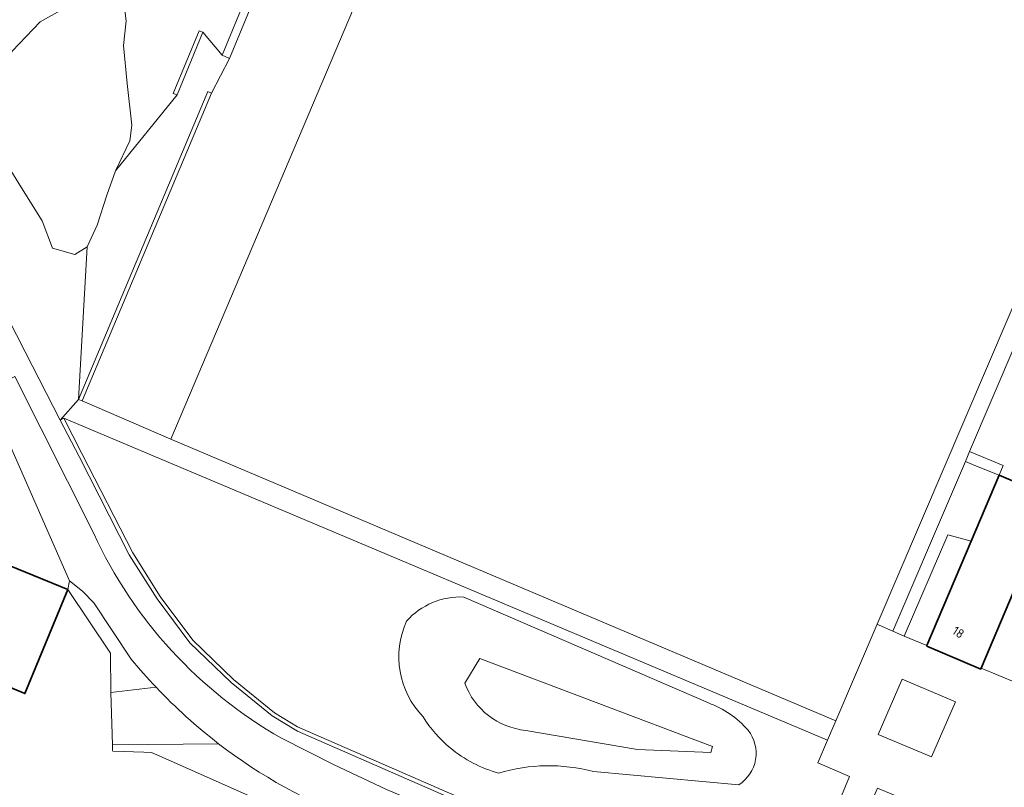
# Model space of a CAD drawing. Extents: x 184422 to 188298, y 343471 to 350189.
# Tile 116 of 256: x 185790 to 185888, y 346957 to 347033. Entities that reach past the tile are written whole.
import ezdxf
from ezdxf.enums import TextEntityAlignment as Align

# ---------------------------------------------------------------- set-up
doc = ezdxf.new("R2010")
doc.units = 0
for name, color, linetype, lineweight in [('B-WA-GR-BEPLANTING_CULTUUR_HEESTERS-GV', 252, 'Continuous', 18), ('B-WA-GW-TALUD_KRUIN-G', 252, 'Continuous', 18), ('B-WA-OG-TERREIN_CULTUURSCHEIDING-GV', 252, 'Continuous', 18), ('B-WA-OG-TERREIN_ERF-GV', 252, 'Continuous', 18), ('B-WA-OG-WEG-GV', 252, 'Continuous', 18), ('B-WA-VH-VERHARDING_ASFALT-GV', 252, 'Continuous', 18), ('B-WA-VH-VERHARDING_HALFVERHARDING_GRIND-GV', 252, 'Continuous', 18), ('B-WA-VH-VERHARDING_OPEN-GV', 252, 'Continuous', 18), ('B-WA-VH-VERHARDING_TEGEL-GV', 252, 'Continuous', 18), ('B-WE-OG-BEBOUWING-GV', 250, 'Continuous', 35), ('B-WE-OG-BEBOUWING-T18', 10, 'Continuous', 18)]:
    doc.layers.add(name, color=color, linetype=linetype, lineweight=lineweight)
doc.styles.add('NLCS-ISO-M500-T18', font='NLCS-ISO.ttf', dxfattribs={"height": 0.9})

msp = doc.modelspace()

# ---------------------------------------------------------------- linework, layer by layer
at = {"layer": 'B-WA-GR-BEPLANTING_CULTUUR_HEESTERS-GV', "flags": 128}
for points in [[(185810.179, 347029.56), (185810.918, 347029.254), (185820.758, 347053.066), (185838.539, 347094.882), (185837.721, 347094.985), (185820.032, 347053.404)], [(185810.179, 347029.56), (185810.918, 347029.254), (185820.758, 347053.066), (185838.539, 347094.882), (185837.721, 347094.985), (185820.032, 347053.404)], [(185810.179, 347029.56), (185810.918, 347029.254), (185820.758, 347053.066), (185838.539, 347094.882), (185837.721, 347094.985), (185820.032, 347053.404)], [(185808.261, 347031.852), (185807.891, 347032.004), (185805.32, 347025.758), (185805.69, 347025.606)], [(185808.261, 347031.852), (185807.891, 347032.004), (185805.32, 347025.758), (185805.69, 347025.606)], [(185808.261, 347031.852), (185807.891, 347032.004), (185805.32, 347025.758), (185805.69, 347025.606)], [(185796.241, 346995.107), (185809.138, 347025.78), (185808.769, 347025.936), (185795.872, 346995.263)], [(185796.241, 346995.107), (185809.138, 347025.78), (185808.769, 347025.936), (185795.872, 346995.263)], [(185796.241, 346995.107), (185809.138, 347025.78), (185808.769, 347025.936), (185795.872, 346995.263)], [(185794.063, 346993.2), (185795.932, 346989.558), (185800.93, 346979.785), (185803.699, 346975.382), (185806.977, 346971.012), (185811.071, 346967.04), (185815.164, 346963.711), (185817.515, 346962.289), (185817.695, 346962.21), (185817.697, 346962.209), (185849.463, 346948.321), (185872.4, 346938.356), (185872.489, 346938.318), (185872.753, 346938.622), (185849.595, 346948.7), (185817.699, 346962.646), (185815.396, 346964.038), (185811.334, 346967.342), (185807.279, 346971.277), (185804.027, 346975.611), (185801.278, 346979.982), (185796.213, 346989.887), (185794.403, 346993.402)], [(185794.063, 346993.2), (185795.932, 346989.558), (185800.93, 346979.785), (185803.699, 346975.382), (185806.977, 346971.012), (185811.071, 346967.04), (185815.164, 346963.711), (185817.515, 346962.289), (185817.695, 346962.21), (185817.697, 346962.209), (185849.463, 346948.321), (185872.4, 346938.356), (185872.489, 346938.318), (185872.753, 346938.622), (185849.595, 346948.7), (185817.699, 346962.646), (185815.396, 346964.038), (185811.334, 346967.342), (185807.279, 346971.277), (185804.027, 346975.611), (185801.278, 346979.982), (185796.213, 346989.887), (185794.403, 346993.402)], [(185794.063, 346993.2), (185795.932, 346989.558), (185800.93, 346979.785), (185803.699, 346975.382), (185806.977, 346971.012), (185811.071, 346967.04), (185815.164, 346963.711), (185817.515, 346962.289), (185817.695, 346962.21), (185817.697, 346962.209), (185849.463, 346948.321), (185872.4, 346938.356), (185872.489, 346938.318), (185872.753, 346938.622), (185849.595, 346948.7), (185817.699, 346962.646), (185815.396, 346964.038), (185811.334, 346967.342), (185807.279, 346971.277), (185804.027, 346975.611), (185801.278, 346979.982), (185796.213, 346989.887), (185794.403, 346993.402)]]:
    msp.add_lwpolyline(points, close=True, dxfattribs=at)
at = {"layer": 'B-WA-GW-TALUD_KRUIN-G'}
for points in [[(185834.274, 346975.568, 0.229118), (185828.57, 346973.168)], [(185834.274, 346975.568, 0.229118), (185828.57, 346973.168)], [(185834.274, 346975.568, 0.229118), (185828.57, 346973.168)], [(185828.57, 346973.168, 0.309739), (185830.217, 346963.623)], [(185828.57, 346973.168, 0.309739), (185830.217, 346963.623)], [(185828.57, 346973.168, 0.309739), (185830.217, 346963.623)], [(185862.591, 346962.286, 0.130642), (185858.645, 346965.008)], [(185862.591, 346962.286, 0.130642), (185858.645, 346965.008)], [(185862.591, 346962.286, 0.130642), (185858.645, 346965.008)], [(185830.217, 346963.623, 0.079945), (185832.911, 346960.539)], [(185830.217, 346963.623, 0.079945), (185832.911, 346960.539)], [(185830.217, 346963.623, 0.079945), (185832.911, 346960.539)], [(185861.669, 346956.866, 0.445551), (185862.591, 346962.286)], [(185861.669, 346956.866, 0.445551), (185862.591, 346962.286)], [(185861.669, 346956.866, 0.445551), (185862.591, 346962.286)], [(185832.911, 346960.539, 0.106544), (185837.735, 346958.023)], [(185832.911, 346960.539, 0.106544), (185837.735, 346958.023)], [(185832.911, 346960.539, 0.106544), (185837.735, 346958.023)], [(185837.735, 346958.023, -0.138831), (185847.193, 346958.166)], [(185837.735, 346958.023, -0.138831), (185847.193, 346958.166)], [(185837.735, 346958.023, -0.138831), (185847.193, 346958.166)]]:
    msp.add_lwpolyline(points, format="xyb", dxfattribs=at)
at = {"layer": 'B-WA-GW-TALUD_KRUIN-G', "flags": 128}
for points in [[(185858.645, 346965.008), (185834.274, 346975.568)], [(185858.645, 346965.008), (185834.274, 346975.568)], [(185858.645, 346965.008), (185834.274, 346975.568)], [(185847.193, 346958.166), (185861.669, 346956.866)], [(185847.193, 346958.166), (185861.669, 346956.866)], [(185847.193, 346958.166), (185861.669, 346956.866)]]:
    msp.add_lwpolyline(points, dxfattribs=at)
at = {"layer": 'B-WA-OG-TERREIN_CULTUURSCHEIDING-GV', "flags": 128}
for points in [[(185900.347, 347113.651), (185880.025, 347122.481), (185879.85, 347121.846), (185873.24, 347096.017), (185871.879, 347090.7), (185846.911, 347093.832), (185838.539, 347094.882), (185820.758, 347053.066), (185810.918, 347029.254), (185809.138, 347025.78), (185796.241, 346995.107), (185805.071, 346991.294), (185823.274, 347034.211), (185820.954, 347035.205), (185826.906, 347049.219), (185829.235, 347048.242), (185847.357, 347090.805), (185908.355, 347064.706)], [(185900.347, 347113.651), (185880.025, 347122.481), (185879.85, 347121.846), (185873.24, 347096.017), (185871.879, 347090.7), (185846.911, 347093.832), (185838.539, 347094.882), (185820.758, 347053.066), (185810.918, 347029.254), (185809.138, 347025.78), (185796.241, 346995.107), (185805.071, 346991.294), (185823.274, 347034.211), (185820.954, 347035.205), (185826.906, 347049.219), (185829.235, 347048.242), (185847.357, 347090.805), (185908.355, 347064.706)], [(185900.347, 347113.651), (185880.025, 347122.481), (185879.85, 347121.846), (185873.24, 347096.017), (185871.879, 347090.7), (185846.911, 347093.832), (185838.539, 347094.882), (185820.758, 347053.066), (185810.918, 347029.254), (185809.138, 347025.78), (185796.241, 346995.107), (185805.071, 346991.294), (185823.274, 347034.211), (185820.954, 347035.205), (185826.906, 347049.219), (185829.235, 347048.242), (185847.357, 347090.805), (185908.355, 347064.706)], [(185789.258, 347029.967), (185792.051, 347032.892), (185795.745, 347034.95), (185799.236, 347036.165), (185800.401, 347034.837), (185800.616, 347033.002), (185800.373, 347030.533), (185800.732, 347026.742), (185801.197, 347022.601), (185800.977, 347021.029), (185799.549, 347018.049), (185805.69, 347025.606), (185805.32, 347025.758), (185807.891, 347032.004), (185808.261, 347031.852), (185810.179, 347029.56), (185820.032, 347053.404), (185837.721, 347094.985), (185834.659, 347095.369), (185821.959, 347096.008), (185822.107, 347061.819), (185788.298, 347047.383)], [(185789.258, 347029.967), (185792.051, 347032.892), (185795.745, 347034.95), (185799.236, 347036.165), (185800.401, 347034.837), (185800.616, 347033.002), (185800.373, 347030.533), (185800.732, 347026.742), (185801.197, 347022.601), (185800.977, 347021.029), (185799.549, 347018.049), (185805.69, 347025.606), (185805.32, 347025.758), (185807.891, 347032.004), (185808.261, 347031.852), (185810.179, 347029.56), (185820.032, 347053.404), (185837.721, 347094.985), (185834.659, 347095.369), (185821.959, 347096.008), (185822.107, 347061.819), (185788.298, 347047.383)], [(185789.258, 347029.967), (185792.051, 347032.892), (185795.745, 347034.95), (185799.236, 347036.165), (185800.401, 347034.837), (185800.616, 347033.002), (185800.373, 347030.533), (185800.732, 347026.742), (185801.197, 347022.601), (185800.977, 347021.029), (185799.549, 347018.049), (185805.69, 347025.606), (185805.32, 347025.758), (185807.891, 347032.004), (185808.261, 347031.852), (185810.179, 347029.56), (185820.032, 347053.404), (185837.721, 347094.985), (185834.659, 347095.369), (185821.959, 347096.008), (185822.107, 347061.819), (185788.298, 347047.383)], [(185783.474, 347013.838), (185790.574, 347000), (185794.063, 346993.2), (185795.872, 346995.263), (185796.737, 347010.454), (185795.506, 347009.71), (185793.3, 347010.333), (185792.245, 347013.054), (185790.194, 347016.348), (185788.179, 347019.654)], [(185783.474, 347013.838), (185790.574, 347000), (185794.063, 346993.2), (185795.872, 346995.263), (185796.737, 347010.454), (185795.506, 347009.71), (185793.3, 347010.333), (185792.245, 347013.054), (185790.194, 347016.348), (185788.179, 347019.654)], [(185783.474, 347013.838), (185790.574, 347000), (185794.063, 346993.2), (185795.872, 346995.263), (185796.737, 347010.454), (185795.506, 347009.71), (185793.3, 347010.333), (185792.245, 347013.054), (185790.194, 347016.348), (185788.179, 347019.654)], [(185834.274, 346975.568), (185858.645, 346965.008)], [(185858.645, 346965.008), (185834.274, 346975.568)], [(185834.274, 346975.568), (185858.645, 346965.008)], [(185858.645, 346965.008), (185834.274, 346975.568)], [(185834.274, 346975.568), (185858.645, 346965.008)], [(185858.645, 346965.008), (185834.274, 346975.568)], [(185840.442, 346962.279), (185851.562, 346960.376), (185858.885, 346960.065), (185859.054, 346960.663), (185835.874, 346969.448), (185834.374, 346966.978)], [(185834.374, 346966.978), (185835.874, 346969.448), (185859.054, 346960.663), (185858.885, 346960.065), (185851.562, 346960.376), (185840.442, 346962.279)], [(185840.442, 346962.279), (185851.562, 346960.376), (185858.885, 346960.065), (185859.054, 346960.663), (185835.874, 346969.448), (185834.374, 346966.978)], [(185834.374, 346966.978), (185835.874, 346969.448), (185859.054, 346960.663), (185858.885, 346960.065), (185851.562, 346960.376), (185840.442, 346962.279)], [(185840.442, 346962.279), (185851.562, 346960.376), (185858.885, 346960.065), (185859.054, 346960.663), (185835.874, 346969.448), (185834.374, 346966.978)], [(185834.374, 346966.978), (185835.874, 346969.448), (185859.054, 346960.663), (185858.885, 346960.065), (185851.562, 346960.376), (185840.442, 346962.279)], [(185861.669, 346956.866), (185847.193, 346958.166)], [(185847.193, 346958.166), (185861.669, 346956.866)], [(185861.669, 346956.866), (185847.193, 346958.166)], [(185847.193, 346958.166), (185861.669, 346956.866)], [(185861.669, 346956.866), (185847.193, 346958.166)], [(185847.193, 346958.166), (185861.669, 346956.866)]]:
    msp.add_lwpolyline(points, dxfattribs=at)
for points in [[(185871.344, 346963.242), (185875.469, 346972.849), (185910.406, 347054.63), (185913.739, 347062.39), (185911.422, 347063.396), (185908.355, 347064.706), (185847.357, 347090.805), (185829.235, 347048.242), (185827.93, 347045.235), (185824.535, 347037.242), (185823.303, 347034.278), (185823.274, 347034.211), (185805.071, 346991.294)], [(185871.344, 346963.242), (185875.469, 346972.849), (185910.406, 347054.63), (185913.739, 347062.39), (185911.422, 347063.396), (185908.355, 347064.706), (185847.357, 347090.805), (185829.235, 347048.242), (185827.93, 347045.235), (185824.535, 347037.242), (185823.303, 347034.278), (185823.274, 347034.211), (185805.071, 346991.294)], [(185871.344, 346963.242), (185875.469, 346972.849), (185910.406, 347054.63), (185913.739, 347062.39), (185911.422, 347063.396), (185908.355, 347064.706), (185847.357, 347090.805), (185829.235, 347048.242), (185827.93, 347045.235), (185824.535, 347037.242), (185823.303, 347034.278), (185823.274, 347034.211), (185805.071, 346991.294)], [(185887.605, 346987.714), (185892.996, 346985.428), (185894.644, 346989.533), (185889.416, 346991.719), (185892.872, 346999.614), (185893.041, 347000), (185895.112, 347004.716), (185900.345, 347002.519), (185902.289, 347001.736), (185895.358, 346985.556), (185896.967, 346984.86), (185922.272, 347044.087), (185922.836, 347052.052), (185923.282, 347058.447), (185918.269, 347060.675), (185917.471, 347058.982), (185914.678, 347060.232), (185912.263, 347054.665), (185884.651, 346990.075), (185888.013, 346988.678)], [(185887.605, 346987.714), (185892.996, 346985.428), (185894.644, 346989.533), (185889.416, 346991.719), (185892.872, 346999.614), (185893.041, 347000), (185895.112, 347004.716), (185900.345, 347002.519), (185902.289, 347001.736), (185895.358, 346985.556), (185896.967, 346984.86), (185922.272, 347044.087), (185922.836, 347052.052), (185923.282, 347058.447), (185918.269, 347060.675), (185917.471, 347058.982), (185914.678, 347060.232), (185912.263, 347054.665), (185884.651, 346990.075), (185888.013, 346988.678)], [(185887.605, 346987.714), (185892.996, 346985.428), (185894.644, 346989.533), (185889.416, 346991.719), (185892.872, 346999.614), (185893.041, 347000), (185895.112, 347004.716), (185900.345, 347002.519), (185902.289, 347001.736), (185895.358, 346985.556), (185896.967, 346984.86), (185922.272, 347044.087), (185922.836, 347052.052), (185923.282, 347058.447), (185918.269, 347060.675), (185917.471, 347058.982), (185914.678, 347060.232), (185912.263, 347054.665), (185884.651, 346990.075), (185888.013, 346988.678)], [(185796.737, 347010.454), (185797.744, 347012.626), (185798.702, 347015.619), (185799.549, 347018.049), (185800.977, 347021.029), (185801.197, 347022.601), (185800.732, 347026.742), (185800.373, 347030.533), (185800.616, 347033.002), (185800.401, 347034.837), (185799.236, 347036.165), (185795.745, 347034.95), (185792.051, 347032.892), (185789.258, 347029.967), (185787.258, 347025.9), (185787.179, 347023.846), (185788.179, 347019.654), (185790.194, 347016.348), (185792.245, 347013.054), (185793.3, 347010.333), (185795.506, 347009.71)], [(185796.737, 347010.454), (185797.744, 347012.626), (185798.702, 347015.619), (185799.549, 347018.049), (185800.977, 347021.029), (185801.197, 347022.601), (185800.732, 347026.742), (185800.373, 347030.533), (185800.616, 347033.002), (185800.401, 347034.837), (185799.236, 347036.165), (185795.745, 347034.95), (185792.051, 347032.892), (185789.258, 347029.967), (185787.258, 347025.9), (185787.179, 347023.846), (185788.179, 347019.654), (185790.194, 347016.348), (185792.245, 347013.054), (185793.3, 347010.333), (185795.506, 347009.71)], [(185796.737, 347010.454), (185797.744, 347012.626), (185798.702, 347015.619), (185799.549, 347018.049), (185800.977, 347021.029), (185801.197, 347022.601), (185800.732, 347026.742), (185800.373, 347030.533), (185800.616, 347033.002), (185800.401, 347034.837), (185799.236, 347036.165), (185795.745, 347034.95), (185792.051, 347032.892), (185789.258, 347029.967), (185787.258, 347025.9), (185787.179, 347023.846), (185788.179, 347019.654), (185790.194, 347016.348), (185792.245, 347013.054), (185793.3, 347010.333), (185795.506, 347009.71)], [(185796.737, 347010.454), (185795.872, 346995.263), (185808.769, 347025.936), (185809.138, 347025.78), (185810.918, 347029.254), (185810.179, 347029.56), (185808.261, 347031.852), (185805.69, 347025.606), (185799.549, 347018.049), (185798.702, 347015.619), (185797.744, 347012.626)], [(185796.737, 347010.454), (185795.872, 346995.263), (185808.769, 347025.936), (185809.138, 347025.78), (185810.918, 347029.254), (185810.179, 347029.56), (185808.261, 347031.852), (185805.69, 347025.606), (185799.549, 347018.049), (185798.702, 347015.619), (185797.744, 347012.626)], [(185796.737, 347010.454), (185795.872, 346995.263), (185808.769, 347025.936), (185809.138, 347025.78), (185810.918, 347029.254), (185810.179, 347029.56), (185808.261, 347031.852), (185805.69, 347025.606), (185799.549, 347018.049), (185798.702, 347015.619), (185797.744, 347012.626)], [(185871.344, 346963.242), (185805.071, 346991.294), (185796.241, 346995.107), (185795.872, 346995.263), (185794.063, 346993.2), (185794.403, 346993.402), (185870.506, 346961.291)], [(185871.344, 346963.242), (185805.071, 346991.294), (185796.241, 346995.107), (185795.872, 346995.263), (185794.063, 346993.2), (185794.403, 346993.402), (185870.506, 346961.291)], [(185871.344, 346963.242), (185805.071, 346991.294), (185796.241, 346995.107), (185795.872, 346995.263), (185794.063, 346993.2), (185794.403, 346993.402), (185870.506, 346961.291)], [(185876.766, 346943.246), (185876.779, 346943.261), (185880.063, 346952.03), (185880.097, 346952.119), (185880.899, 346954.262), (185875.494, 346956.524), (185874.627, 346954.574), (185871.908, 346955.759), (185872.707, 346957.677), (185869.547, 346959.056), (185870.506, 346961.291), (185794.403, 346993.402), (185796.213, 346989.887), (185801.278, 346979.982), (185804.027, 346975.611), (185807.279, 346971.277), (185811.334, 346967.342), (185815.396, 346964.038), (185817.699, 346962.646), (185849.595, 346948.7), (185872.753, 346938.622)], [(185876.766, 346943.246), (185876.779, 346943.261), (185880.063, 346952.03), (185880.097, 346952.119), (185880.899, 346954.262), (185875.494, 346956.524), (185874.627, 346954.574), (185871.908, 346955.759), (185872.707, 346957.677), (185869.547, 346959.056), (185870.506, 346961.291), (185794.403, 346993.402), (185796.213, 346989.887), (185801.278, 346979.982), (185804.027, 346975.611), (185807.279, 346971.277), (185811.334, 346967.342), (185815.396, 346964.038), (185817.699, 346962.646), (185849.595, 346948.7), (185872.753, 346938.622)], [(185876.766, 346943.246), (185876.779, 346943.261), (185880.063, 346952.03), (185880.097, 346952.119), (185880.899, 346954.262), (185875.494, 346956.524), (185874.627, 346954.574), (185871.908, 346955.759), (185872.707, 346957.677), (185869.547, 346959.056), (185870.506, 346961.291), (185794.403, 346993.402), (185796.213, 346989.887), (185801.278, 346979.982), (185804.027, 346975.611), (185807.279, 346971.277), (185811.334, 346967.342), (185815.396, 346964.038), (185817.699, 346962.646), (185849.595, 346948.7), (185872.753, 346938.622)], [(185877.013, 346972.165), (185878.156, 346971.667), (185882.51, 346981.766), (185884.823, 346981.143), (185887.605, 346987.714), (185885.198, 346988.666), (185884.241, 346989.072), (185883.843, 346988.137), (185882.957, 346986.048)], [(185877.013, 346972.165), (185878.156, 346971.667), (185882.51, 346981.766), (185884.823, 346981.143), (185887.605, 346987.714), (185885.198, 346988.666), (185884.241, 346989.072), (185883.843, 346988.137), (185882.957, 346986.048)], [(185877.013, 346972.165), (185878.156, 346971.667), (185882.51, 346981.766), (185884.823, 346981.143), (185887.605, 346987.714), (185885.198, 346988.666), (185884.241, 346989.072), (185883.843, 346988.137), (185882.957, 346986.048)], [(185877.935, 346967.378), (185875.54, 346961.859), (185880.877, 346959.63), (185883.245, 346965.116)], [(185877.935, 346967.378), (185875.54, 346961.859), (185880.877, 346959.63), (185883.245, 346965.116)], [(185877.935, 346967.378), (185875.54, 346961.859), (185880.877, 346959.63), (185883.245, 346965.116)]]:
    msp.add_lwpolyline(points, close=True, dxfattribs=at)
at = {"layer": 'B-WA-OG-TERREIN_CULTUURSCHEIDING-GV'}
for points in [[(185828.57, 346973.168, -0.229118), (185834.274, 346975.568)], [(185834.274, 346975.568, 0.229118), (185828.57, 346973.168)], [(185828.57, 346973.168, -0.229118), (185834.274, 346975.568)], [(185834.274, 346975.568, 0.229118), (185828.57, 346973.168)], [(185828.57, 346973.168, -0.229118), (185834.274, 346975.568)], [(185834.274, 346975.568, 0.229118), (185828.57, 346973.168)], [(185830.217, 346963.623, -0.309739), (185828.57, 346973.168)], [(185828.57, 346973.168, 0.309739), (185830.217, 346963.623)], [(185830.217, 346963.623, -0.309739), (185828.57, 346973.168)], [(185828.57, 346973.168, 0.309739), (185830.217, 346963.623)], [(185830.217, 346963.623, -0.309739), (185828.57, 346973.168)], [(185828.57, 346973.168, 0.309739), (185830.217, 346963.623)], [(185834.374, 346966.978, 0.289869), (185840.442, 346962.279)], [(185840.442, 346962.279, -0.289869), (185834.374, 346966.978)], [(185834.374, 346966.978, 0.289869), (185840.442, 346962.279)], [(185840.442, 346962.279, -0.289869), (185834.374, 346966.978)], [(185834.374, 346966.978, 0.289869), (185840.442, 346962.279)], [(185840.442, 346962.279, -0.289869), (185834.374, 346966.978)], [(185858.645, 346965.008, -0.130642), (185862.591, 346962.286)], [(185862.591, 346962.286, 0.130642), (185858.645, 346965.008)], [(185858.645, 346965.008, -0.130642), (185862.591, 346962.286)], [(185862.591, 346962.286, 0.130642), (185858.645, 346965.008)], [(185858.645, 346965.008, -0.130642), (185862.591, 346962.286)], [(185862.591, 346962.286, 0.130642), (185858.645, 346965.008)], [(185832.911, 346960.539, -0.079945), (185830.217, 346963.623)], [(185830.217, 346963.623, 0.079945), (185832.911, 346960.539)], [(185832.911, 346960.539, -0.079945), (185830.217, 346963.623)], [(185830.217, 346963.623, 0.079945), (185832.911, 346960.539)], [(185832.911, 346960.539, -0.079945), (185830.217, 346963.623)], [(185830.217, 346963.623, 0.079945), (185832.911, 346960.539)], [(185862.591, 346962.286, -0.445551), (185861.669, 346956.866)], [(185861.669, 346956.866, 0.445551), (185862.591, 346962.286)], [(185862.591, 346962.286, -0.445551), (185861.669, 346956.866)], [(185861.669, 346956.866, 0.445551), (185862.591, 346962.286)], [(185862.591, 346962.286, -0.445551), (185861.669, 346956.866)], [(185861.669, 346956.866, 0.445551), (185862.591, 346962.286)], [(185837.735, 346958.023, -0.106544), (185832.911, 346960.539)], [(185832.911, 346960.539, 0.106544), (185837.735, 346958.023)], [(185837.735, 346958.023, -0.106544), (185832.911, 346960.539)], [(185832.911, 346960.539, 0.106544), (185837.735, 346958.023)], [(185837.735, 346958.023, -0.106544), (185832.911, 346960.539)], [(185832.911, 346960.539, 0.106544), (185837.735, 346958.023)], [(185847.193, 346958.166, 0.138831), (185837.735, 346958.023)], [(185837.735, 346958.023, -0.138831), (185847.193, 346958.166)], [(185847.193, 346958.166, 0.138831), (185837.735, 346958.023)], [(185837.735, 346958.023, -0.138831), (185847.193, 346958.166)], [(185847.193, 346958.166, 0.138831), (185837.735, 346958.023)], [(185837.735, 346958.023, -0.138831), (185847.193, 346958.166)]]:
    msp.add_lwpolyline(points, format="xyb", dxfattribs=at)
at = {"layer": 'B-WA-OG-TERREIN_ERF-GV', "flags": 128}
for points in [[(185786.193, 346994.186), (185784.03, 346988.831), (185782.487, 346985.011), (185780.632, 346985.76), (185779.374, 346982.645), (185794.805, 346976.302), (185794.993, 346977.17), (185786.616, 346996.174)], [(185786.193, 346994.186), (185784.03, 346988.831), (185782.487, 346985.011), (185780.632, 346985.76), (185779.374, 346982.645), (185794.805, 346976.302), (185794.993, 346977.17), (185786.616, 346996.174)], [(185786.193, 346994.186), (185784.03, 346988.831), (185782.487, 346985.011), (185780.632, 346985.76), (185779.374, 346982.645), (185794.805, 346976.302), (185794.993, 346977.17), (185786.616, 346996.174)], [(185751.126, 346939.18), (185813.279, 346915.285), (185826.486, 346949.713), (185804.795, 346959.344), (185803.146, 346960.076), (185802.39, 346960.102), (185799.28, 346960.211), (185799.278, 346960.275), (185799.26, 346960.829), (185799.091, 346966.063), (185799.051, 346969.986), (185794.805, 346976.302), (185790.543, 346965.949), (185786.687, 346967.537)], [(185751.126, 346939.18), (185813.279, 346915.285), (185826.486, 346949.713), (185804.795, 346959.344), (185803.146, 346960.076), (185802.39, 346960.102), (185799.28, 346960.211), (185799.278, 346960.275), (185799.26, 346960.829), (185799.091, 346966.063), (185799.051, 346969.986), (185794.805, 346976.302), (185790.543, 346965.949), (185786.687, 346967.537)], [(185751.126, 346939.18), (185813.279, 346915.285), (185826.486, 346949.713), (185804.795, 346959.344), (185803.146, 346960.076), (185802.39, 346960.102), (185799.28, 346960.211), (185799.278, 346960.275), (185799.26, 346960.829), (185799.091, 346966.063), (185799.051, 346969.986), (185794.805, 346976.302), (185790.543, 346965.949), (185786.687, 346967.537)]]:
    msp.add_lwpolyline(points, dxfattribs=at)
at = {"layer": 'B-WA-OG-WEG-GV', "flags": 128}
for points in [[(185871.516, 346937.197), (185872.489, 346938.318), (185872.4, 346938.356), (185849.463, 346948.321), (185817.697, 346962.209), (185817.695, 346962.21), (185817.515, 346962.289), (185815.164, 346963.711), (185811.071, 346967.04), (185806.977, 346971.012), (185803.699, 346975.382), (185800.93, 346979.785), (185795.932, 346989.558), (185794.063, 346993.2), (185790.574, 347000), (185783.474, 347013.838)], [(185871.516, 346937.197), (185872.489, 346938.318), (185872.4, 346938.356), (185849.463, 346948.321), (185817.697, 346962.209), (185817.695, 346962.21), (185817.515, 346962.289), (185815.164, 346963.711), (185811.071, 346967.04), (185806.977, 346971.012), (185803.699, 346975.382), (185800.93, 346979.785), (185795.932, 346989.558), (185794.063, 346993.2), (185790.574, 347000), (185783.474, 347013.838)], [(185871.516, 346937.197), (185872.489, 346938.318), (185872.4, 346938.356), (185849.463, 346948.321), (185817.697, 346962.209), (185817.695, 346962.21), (185817.515, 346962.289), (185815.164, 346963.711), (185811.071, 346967.04), (185806.977, 346971.012), (185803.699, 346975.382), (185800.93, 346979.785), (185795.932, 346989.558), (185794.063, 346993.2), (185790.574, 347000), (185783.474, 347013.838)], [(185789.54, 346997.551), (185797.397, 346981.895)], [(185789.54, 346997.551), (185797.397, 346981.895)], [(185789.54, 346997.551), (185797.397, 346981.895)], [(185816.096, 346961.501), (185821.297, 346958.866), (185826.577, 346956.389), (185848.581, 346947.038), (185871.516, 346937.197)], [(185816.096, 346961.501), (185821.297, 346958.866), (185826.577, 346956.389), (185848.581, 346947.038), (185871.516, 346937.197)], [(185816.096, 346961.501), (185821.297, 346958.866), (185826.577, 346956.389), (185848.581, 346947.038), (185871.516, 346937.197)]]:
    msp.add_lwpolyline(points, dxfattribs=at)
at = {"layer": 'B-WA-OG-WEG-GV'}
msp.add_lwpolyline([(185797.397, 346981.895, 0.156935), (185816.096, 346961.501)], format="xyb", dxfattribs=at)
msp.add_lwpolyline([(185797.397, 346981.895, 0.156935), (185816.096, 346961.501)], format="xyb", dxfattribs=at)
msp.add_lwpolyline([(185797.397, 346981.895, 0.156935), (185816.096, 346961.501)], format="xyb", dxfattribs=at)
at = {"layer": 'B-WA-VH-VERHARDING_ASFALT-GV', "flags": 128}
for points in [[(185797.397, 346981.895), (185789.54, 346997.551), (185786.616, 346996.174), (185794.993, 346977.17), (185796.266, 346976.162), (185797.398, 346974.999), (185801.121, 346969.386)], [(185797.397, 346981.895), (185789.54, 346997.551), (185786.616, 346996.174), (185794.993, 346977.17), (185796.266, 346976.162), (185797.398, 346974.999), (185801.121, 346969.386)], [(185797.397, 346981.895), (185789.54, 346997.551), (185786.616, 346996.174), (185794.993, 346977.17), (185796.266, 346976.162), (185797.398, 346974.999), (185801.121, 346969.386)], [(185823.599, 346953.288), (185834.885, 346948.408), (185847.189, 346943.089), (185879.817, 346928.734), (185881.559, 346932.904), (185878.548, 346934.261), (185871.516, 346937.197), (185848.581, 346947.038), (185826.577, 346956.389), (185821.297, 346958.866), (185816.096, 346961.501)], [(185823.599, 346953.288), (185834.885, 346948.408), (185847.189, 346943.089), (185879.817, 346928.734), (185881.559, 346932.904), (185878.548, 346934.261), (185871.516, 346937.197), (185848.581, 346947.038), (185826.577, 346956.389), (185821.297, 346958.866), (185816.096, 346961.501)], [(185823.599, 346953.288), (185834.885, 346948.408), (185847.189, 346943.089), (185879.817, 346928.734), (185881.559, 346932.904), (185878.548, 346934.261), (185871.516, 346937.197), (185848.581, 346947.038), (185826.577, 346956.389), (185821.297, 346958.866), (185816.096, 346961.501)]]:
    msp.add_lwpolyline(points, dxfattribs=at)
at = {"layer": 'B-WA-VH-VERHARDING_ASFALT-GV'}
for points in [[(185816.096, 346961.501, -0.156935), (185797.397, 346981.895)], [(185816.096, 346961.501, -0.156935), (185797.397, 346981.895)], [(185816.096, 346961.501, -0.156935), (185797.397, 346981.895)], [(185801.121, 346969.386, 0.017619), (185803.611, 346966.568)], [(185801.121, 346969.386, 0.017619), (185803.611, 346966.568)], [(185801.121, 346969.386, 0.017619), (185803.611, 346966.568)], [(185803.611, 346966.568, 0.039211), (185809.84, 346960.95)], [(185803.611, 346966.568, 0.039211), (185809.84, 346960.95)], [(185803.611, 346966.568, 0.039211), (185809.84, 346960.95)], [(185809.84, 346960.95, 0.073818), (185823.599, 346953.288)], [(185809.84, 346960.95, 0.073818), (185823.599, 346953.288)], [(185809.84, 346960.95, 0.073818), (185823.599, 346953.288)]]:
    msp.add_lwpolyline(points, format="xyb", dxfattribs=at)
at = {"layer": 'B-WA-VH-VERHARDING_HALFVERHARDING_GRIND-GV', "flags": 128}
for points in [[(185801.121, 346969.386), (185797.398, 346974.999), (185796.266, 346976.162), (185794.993, 346977.17), (185794.805, 346976.302)], [(185801.121, 346969.386), (185797.398, 346974.999), (185796.266, 346976.162), (185794.993, 346977.17), (185794.805, 346976.302)], [(185801.121, 346969.386), (185797.398, 346974.999), (185796.266, 346976.162), (185794.993, 346977.17), (185794.805, 346976.302)], [(185794.805, 346976.302), (185799.051, 346969.986), (185799.091, 346966.063), (185803.611, 346966.568)], [(185794.805, 346976.302), (185799.051, 346969.986), (185799.091, 346966.063), (185803.611, 346966.568)], [(185794.805, 346976.302), (185799.051, 346969.986), (185799.091, 346966.063), (185803.611, 346966.568)], [(185803.611, 346966.568), (185799.091, 346966.063), (185799.26, 346960.829), (185809.84, 346960.95)], [(185803.611, 346966.568), (185799.091, 346966.063), (185799.26, 346960.829), (185809.84, 346960.95)], [(185803.611, 346966.568), (185799.091, 346966.063), (185799.26, 346960.829), (185809.84, 346960.95)], [(185809.84, 346960.95), (185799.26, 346960.829)], [(185809.84, 346960.95), (185799.26, 346960.829)], [(185809.84, 346960.95), (185799.26, 346960.829)], [(185799.26, 346960.829), (185799.278, 346960.275), (185799.28, 346960.211), (185802.39, 346960.102), (185803.146, 346960.076), (185804.795, 346959.344), (185826.486, 346949.713), (185834.043, 346945.99), (185834.885, 346948.408), (185823.599, 346953.288)], [(185799.26, 346960.829), (185799.278, 346960.275), (185799.28, 346960.211), (185802.39, 346960.102), (185803.146, 346960.076), (185804.795, 346959.344), (185826.486, 346949.713), (185834.043, 346945.99), (185834.885, 346948.408), (185823.599, 346953.288)], [(185799.26, 346960.829), (185799.278, 346960.275), (185799.28, 346960.211), (185802.39, 346960.102), (185803.146, 346960.076), (185804.795, 346959.344), (185826.486, 346949.713), (185834.043, 346945.99), (185834.885, 346948.408), (185823.599, 346953.288)]]:
    msp.add_lwpolyline(points, dxfattribs=at)
at = {"layer": 'B-WA-VH-VERHARDING_HALFVERHARDING_GRIND-GV'}
for points in [[(185803.611, 346966.568, -0.017619), (185801.121, 346969.386)], [(185803.611, 346966.568, -0.017619), (185801.121, 346969.386)], [(185803.611, 346966.568, -0.017619), (185801.121, 346969.386)], [(185809.84, 346960.95, -0.039211), (185803.611, 346966.568)], [(185809.84, 346960.95, -0.039211), (185803.611, 346966.568)], [(185809.84, 346960.95, -0.039211), (185803.611, 346966.568)], [(185823.599, 346953.288, -0.073818), (185809.84, 346960.95)], [(185823.599, 346953.288, -0.073818), (185809.84, 346960.95)], [(185823.599, 346953.288, -0.073818), (185809.84, 346960.95)]]:
    msp.add_lwpolyline(points, format="xyb", dxfattribs=at)
at = {"layer": 'B-WA-VH-VERHARDING_OPEN-GV', "flags": 128}
msp.add_lwpolyline([(185889.345, 346967.019), (185885.826, 346968.492), (185885.782, 346968.389), (185880.391, 346970.675), (185880.417, 346970.737), (185878.156, 346971.667), (185877.013, 346972.165), (185875.64, 346972.773), (185875.469, 346972.849), (185871.344, 346963.242), (185870.506, 346961.291), (185869.547, 346959.056), (185872.707, 346957.677), (185871.908, 346955.759)], dxfattribs=at)
msp.add_lwpolyline([(185889.345, 346967.019), (185885.826, 346968.492), (185885.782, 346968.389), (185880.391, 346970.675), (185880.417, 346970.737), (185878.156, 346971.667), (185877.013, 346972.165), (185875.64, 346972.773), (185875.469, 346972.849), (185871.344, 346963.242), (185870.506, 346961.291), (185869.547, 346959.056), (185872.707, 346957.677), (185871.908, 346955.759)], dxfattribs=at)
msp.add_lwpolyline([(185889.345, 346967.019), (185885.826, 346968.492), (185885.782, 346968.389), (185880.391, 346970.675), (185880.417, 346970.737), (185878.156, 346971.667), (185877.013, 346972.165), (185875.64, 346972.773), (185875.469, 346972.849), (185871.344, 346963.242), (185870.506, 346961.291), (185869.547, 346959.056), (185872.707, 346957.677), (185871.908, 346955.759)], dxfattribs=at)
msp.add_lwpolyline([(185877.935, 346967.378), (185883.245, 346965.116), (185880.877, 346959.63), (185875.54, 346961.859)], close=True, dxfattribs=at)
msp.add_lwpolyline([(185877.935, 346967.378), (185883.245, 346965.116), (185880.877, 346959.63), (185875.54, 346961.859)], close=True, dxfattribs=at)
msp.add_lwpolyline([(185877.935, 346967.378), (185883.245, 346965.116), (185880.877, 346959.63), (185875.54, 346961.859)], close=True, dxfattribs=at)
at = {"layer": 'B-WA-VH-VERHARDING_TEGEL-GV', "flags": 128}
for points in [[(185875.64, 346972.773), (185877.013, 346972.165), (185882.957, 346986.048), (185883.843, 346988.137), (185884.241, 346989.072), (185884.651, 346990.075), (185912.263, 347054.665), (185914.678, 347060.232), (185915.422, 347061.958), (185913.739, 347062.39), (185910.406, 347054.63), (185875.469, 346972.849)], [(185875.64, 346972.773), (185877.013, 346972.165), (185882.957, 346986.048), (185883.843, 346988.137), (185884.241, 346989.072), (185884.651, 346990.075), (185912.263, 347054.665), (185914.678, 347060.232), (185915.422, 347061.958), (185913.739, 347062.39), (185910.406, 347054.63), (185875.469, 346972.849)], [(185875.64, 346972.773), (185877.013, 346972.165), (185882.957, 346986.048), (185883.843, 346988.137), (185884.241, 346989.072), (185884.651, 346990.075), (185912.263, 347054.665), (185914.678, 347060.232), (185915.422, 347061.958), (185913.739, 347062.39), (185910.406, 347054.63), (185875.469, 346972.849)], [(185892.996, 346985.428), (185885.826, 346968.492), (185889.345, 346967.019), (185893.666, 346977.133), (185892.071, 346977.836), (185894.922, 346984.547), (185896.538, 346983.854), (185896.967, 346984.86), (185895.358, 346985.556), (185902.289, 347001.736), (185900.345, 347002.519), (185899.239, 347000), (185898.105, 346997.417), (185894.644, 346989.533)], [(185892.996, 346985.428), (185885.826, 346968.492), (185889.345, 346967.019), (185893.666, 346977.133), (185892.071, 346977.836), (185894.922, 346984.547), (185896.538, 346983.854), (185896.967, 346984.86), (185895.358, 346985.556), (185902.289, 347001.736), (185900.345, 347002.519), (185899.239, 347000), (185898.105, 346997.417), (185894.644, 346989.533)], [(185892.996, 346985.428), (185885.826, 346968.492), (185889.345, 346967.019), (185893.666, 346977.133), (185892.071, 346977.836), (185894.922, 346984.547), (185896.538, 346983.854), (185896.967, 346984.86), (185895.358, 346985.556), (185902.289, 347001.736), (185900.345, 347002.519), (185899.239, 347000), (185898.105, 346997.417), (185894.644, 346989.533)], [(185884.241, 346989.072), (185885.198, 346988.666), (185887.605, 346987.714), (185888.013, 346988.678), (185884.651, 346990.075)], [(185884.241, 346989.072), (185885.198, 346988.666), (185887.605, 346987.714), (185888.013, 346988.678), (185884.651, 346990.075)], [(185884.241, 346989.072), (185885.198, 346988.666), (185887.605, 346987.714), (185888.013, 346988.678), (185884.651, 346990.075)], [(185878.156, 346971.667), (185880.417, 346970.737), (185884.823, 346981.143), (185882.51, 346981.766)], [(185878.156, 346971.667), (185880.417, 346970.737), (185884.823, 346981.143), (185882.51, 346981.766)], [(185878.156, 346971.667), (185880.417, 346970.737), (185884.823, 346981.143), (185882.51, 346981.766)]]:
    msp.add_lwpolyline(points, close=True, dxfattribs=at)
at = {"layer": 'B-WE-OG-BEBOUWING-GV', "flags": 128}
msp.add_lwpolyline([(185880.391, 346970.675), (185885.782, 346968.389), (185885.826, 346968.492), (185892.996, 346985.428), (185887.605, 346987.714), (185884.823, 346981.143), (185880.417, 346970.737)], close=True, dxfattribs=at)
msp.add_lwpolyline([(185880.391, 346970.675), (185885.782, 346968.389), (185885.826, 346968.492), (185892.996, 346985.428), (185887.605, 346987.714), (185884.823, 346981.143), (185880.417, 346970.737)], close=True, dxfattribs=at)
msp.add_lwpolyline([(185880.391, 346970.675), (185885.782, 346968.389), (185885.826, 346968.492), (185892.996, 346985.428), (185887.605, 346987.714), (185884.823, 346981.143), (185880.417, 346970.737)], close=True, dxfattribs=at)
msp.add_lwpolyline([(185786.687, 346967.537), (185790.543, 346965.949), (185794.805, 346976.302), (185779.374, 346982.645)], dxfattribs=at)
msp.add_lwpolyline([(185786.687, 346967.537), (185790.543, 346965.949), (185794.805, 346976.302), (185779.374, 346982.645)], dxfattribs=at)
msp.add_lwpolyline([(185786.687, 346967.537), (185790.543, 346965.949), (185794.805, 346976.302), (185779.374, 346982.645)], dxfattribs=at)

# ---------------------------------------------------------------- texts
at = {"layer": 'B-WE-OG-BEBOUWING-T18', "style": 'NLCS-ISO-M500-T18'}
msp.add_text('18', height=0.9, rotation=327.1, dxfattribs=at).set_placement((185883.542, 346972.054), align=Align.MIDDLE)
msp.add_text('18', height=0.9, rotation=327.1, dxfattribs=at).set_placement((185883.542, 346972.054), align=Align.MIDDLE)
msp.add_text('18', height=0.9, rotation=327.1, dxfattribs=at).set_placement((185883.542, 346972.054), align=Align.MIDDLE)

doc.saveas('drawing.dxf')
